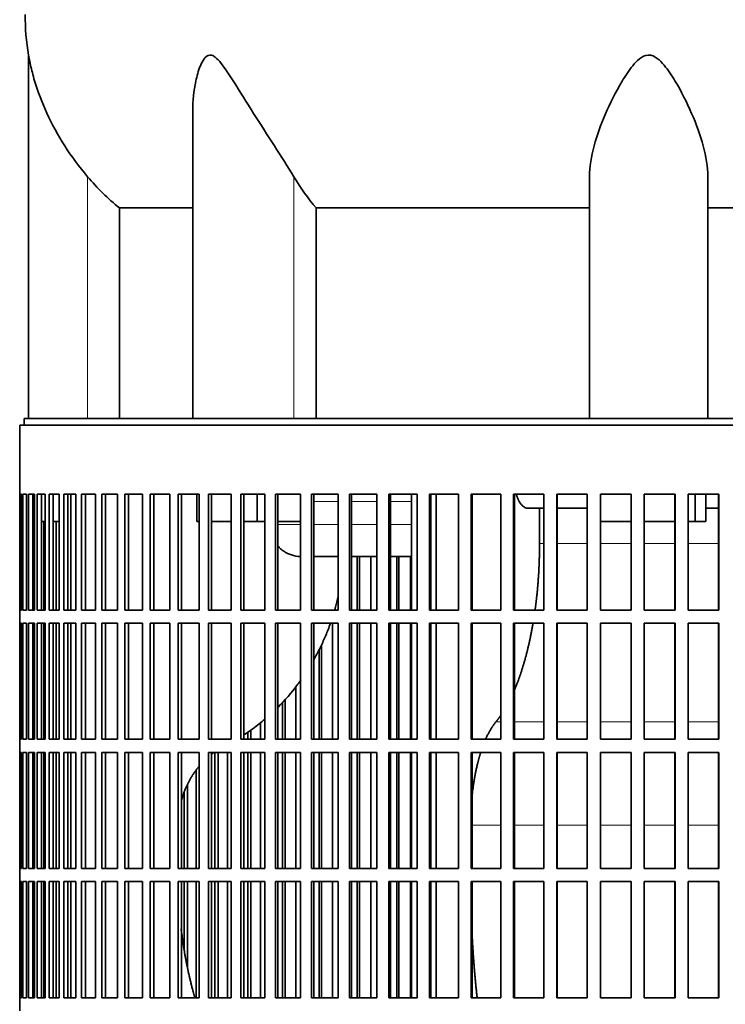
# Model space of a CAD drawing. Header units: millimetres. Extents: x 456 to 1331, y -1435 to 1458.
# Tile 19 of 28: x 954 to 1115, y 38 to 263. Entities that reach past the tile are written whole.
import ezdxf

# ---------------------------------------------------------------- set-up
doc = ezdxf.new("R2010")
doc.units = ezdxf.units.MM
for name, color, linetype in [('VSI344-454_FILTR', 7, 'Continuous'), ('VSI344-454_SUPPO', 7, 'Continuous'), ('VSI454_DIFFUSORE', 7, 'Continuous')]:
    doc.layers.add(name, color=color, linetype=linetype)

# ---------------------------------------------------------------- blocks, each defined once
blk = doc.blocks.new('SE3')
at = {"layer": 'VSI344-454_FILTR', "color": 7, "linetype": 'Continuous', "lineweight": 35}
for p, q in [((953.55, 170.59), (1230.52, 170.59)), ((953.55, 170.59), (953.55, 154.84)), ((953.56, 154.84), (953.55, 154.84)), ((953.56, 128.34), (953.56, 154.84)), ((953.61, 128.34), (953.61, 154.84)), ((953.61, 154.84), (953.98, 154.84)), ((953.98, 128.34), (953.98, 154.84)), ((954.24, 128.34), (954.24, 154.84)), ((954.24, 154.84), (955.09, 154.84)), ((955.09, 128.34), (955.09, 154.84)), ((955.56, 128.34), (955.56, 154.84)), ((955.56, 154.84), (956.9, 154.84)), ((956.54, 128.34), (956.54, 154.84)), ((956.9, 128.34), (956.9, 154.84)), ((957.57, 128.34), (957.57, 154.84)), ((957.57, 154.84), (959.39, 154.84)), ((958.54, 128.34), (958.54, 154.84)), ((959.39, 128.34), (959.39, 154.84)), ((960.27, 128.34), (960.27, 154.84)), ((960.27, 154.84), (962.56, 154.84)), ((961.21, 128.34), (961.21, 154.84)), ((962.56, 128.34), (962.56, 154.84)), ((963.63, 128.34), (963.63, 154.84)), ((963.63, 154.84), (966.37, 154.84)), ((964.55, 128.34), (964.55, 154.84)), ((966.37, 128.34), (966.37, 154.84)), ((967.64, 128.34), (967.64, 154.84)), ((967.64, 154.84), (970.83, 154.84)), ((968.53, 128.34), (968.53, 154.84)), ((970.83, 128.34), (970.83, 154.84)), ((972.28, 128.34), (972.28, 154.84)), ((972.28, 154.84), (975.9, 154.84)), ((973.13, 128.34), (973.13, 154.84)), ((975.9, 128.34), (975.9, 154.84)), ((977.52, 128.34), (977.52, 154.84)), ((977.52, 154.84), (981.56, 154.84)), ((978.34, 128.34), (978.34, 154.84)), ((981.56, 128.34), (981.56, 154.84)), ((983.35, 128.34), (983.35, 154.84)), ((983.35, 154.84), (987.78, 154.84)), ((984.13, 128.34), (984.13, 154.84)), ((987.78, 128.34), (987.78, 154.84)), ((989.74, 128.34), (989.74, 154.84)), ((989.74, 154.84), (994.53, 154.84)), ((990.47, 128.34), (990.47, 154.84)), ((994.53, 128.34), (994.53, 154.84)), ((996.64, 154.84), (1001.79, 154.84)), ((996.64, 128.34), (996.64, 154.84)), ((997.33, 128.34), (997.33, 154.84)), ((1001.79, 128.34), (1001.79, 154.84)), ((1004.04, 154.84), (1009.51, 154.84)), ((1004.04, 128.34), (1004.04, 154.84)), ((1004.67, 128.34), (1004.67, 154.84)), ((1009.51, 128.34), (1009.51, 154.84)), ((1011.89, 154.84), (1017.65, 154.84)), ((1011.89, 128.34), (1011.89, 154.84)), ((1012.46, 128.34), (1012.46, 154.84)), ((1017.65, 128.34), (1017.65, 154.84)), ((1020.15, 154.84), (1026.18, 154.84)), ((1020.15, 128.34), (1020.15, 154.84)), ((1020.67, 128.34), (1020.67, 154.84)), ((1026.18, 128.34), (1026.18, 154.84)), ((1028.79, 154.84), (1035.06, 154.84)), ((1028.79, 128.34), (1028.79, 154.84)), ((1029.25, 128.34), (1029.25, 154.84)), ((1035.06, 128.34), (1035.06, 154.84)), ((1037.76, 154.84), (1044.24, 154.84)), ((1037.76, 128.34), (1037.76, 154.84)), ((1038.15, 128.34), (1038.15, 154.84)), ((1044.24, 128.34), (1044.24, 154.84)), ((1047.02, 154.84), (1053.67, 154.84)), ((1047.02, 128.34), (1047.02, 154.84)), ((1047.35, 128.34), (1047.35, 154.84)), ((1053.67, 128.34), (1053.67, 154.84)), ((1056.53, 154.84), (1063.32, 154.84)), ((1056.53, 128.34), (1056.53, 154.84)), ((1056.79, 128.34), (1056.79, 154.84)), ((1063.32, 128.34), (1063.32, 154.84)), ((1066.23, 154.84), (1073.13, 154.84)), ((1066.23, 128.34), (1066.23, 154.84)), ((1066.42, 128.34), (1066.42, 154.84)), ((1073.13, 128.34), (1073.13, 154.84)), ((1076.08, 154.84), (1083.06, 154.84)), ((1076.08, 128.34), (1076.08, 154.84)), ((1076.2, 128.34), (1076.2, 154.84)), ((1083.06, 128.34), (1083.06, 154.84)), ((1086.03, 154.84), (1093.06, 154.84)), ((1086.03, 128.34), (1086.03, 154.84)), ((1086.08, 128.34), (1086.08, 154.84)), ((1093.06, 128.34), (1093.06, 154.84)), ((1096.04, 154.84), (1103.07, 154.84)), ((1096.04, 128.34), (1096.04, 154.84)), ((1103.06, 128.34), (1103.06, 154.84)), ((1103.07, 128.34), (1103.07, 154.84)), ((1106.05, 154.84), (1113.06, 154.84)), ((1106.05, 128.34), (1106.05, 154.84)), ((1112.97, 128.34), (1112.97, 154.84)), ((1113.06, 128.34), (1113.06, 154.84)), ((956.9, 128.34), (956.9, 148.59)), ((959.04, 128.34), (959.04, 148.59)), ((961.85, 128.34), (961.85, 148.59)), ((1030.58, 128.34), (1030.58, 140.59)), ((1031.07, 128.34), (1031.07, 140.59)), ((1033.66, 128.34), (1033.66, 140.59)), ((1039.61, 128.34), (1039.61, 140.59)), ((1040.04, 128.34), (1040.04, 140.59)), ((1042.72, 128.34), (1042.72, 140.59)), ((953.56, 128.34), (953.55, 128.34)), ((953.55, 128.34), (953.55, 125.34)), ((953.61, 128.34), (953.98, 128.34)), ((954.24, 128.34), (955.09, 128.34)), ((955.56, 128.34), (956.9, 128.34)), ((957.57, 128.34), (959.39, 128.34)), ((960.27, 128.34), (962.56, 128.34)), ((963.63, 128.34), (966.37, 128.34)), ((967.64, 128.34), (970.83, 128.34)), ((972.28, 128.34), (975.9, 128.34)), ((977.52, 128.34), (981.56, 128.34)), ((983.35, 128.34), (987.78, 128.34)), ((989.74, 128.34), (994.53, 128.34)), ((996.64, 128.34), (1001.79, 128.34)), ((1004.04, 128.34), (1009.51, 128.34)), ((1011.89, 128.34), (1017.65, 128.34)), ((1020.15, 128.34), (1026.18, 128.34)), ((1028.79, 128.34), (1035.06, 128.34)), ((1037.76, 128.34), (1044.24, 128.34)), ((1047.02, 128.34), (1053.67, 128.34)), ((1056.53, 128.34), (1063.32, 128.34)), ((1066.23, 128.34), (1073.13, 128.34)), ((1076.08, 128.34), (1083.06, 128.34)), ((1086.03, 128.34), (1093.06, 128.34)), ((1096.04, 128.34), (1103.07, 128.34)), ((1106.05, 128.34), (1113.06, 128.34)), ((953.56, 125.34), (953.55, 125.34)), ((953.56, 98.84), (953.56, 125.34)), ((953.61, 98.84), (953.61, 125.34)), ((953.61, 125.34), (953.98, 125.34)), ((953.98, 98.84), (953.98, 125.34)), ((954.24, 98.84), (954.24, 125.34)), ((954.24, 125.34), (955.09, 125.34)), ((955.09, 98.84), (955.09, 125.34)), ((955.56, 98.84), (955.56, 125.34)), ((955.56, 125.34), (956.9, 125.34)), ((956.54, 98.84), (956.54, 125.34)), ((956.9, 98.84), (956.9, 125.34)), ((956.9, 98.84), (956.9, 125.34)), ((957.57, 98.84), (957.57, 125.34)), ((957.57, 125.34), (959.39, 125.34)), ((958.54, 98.84), (958.54, 125.34)), ((959.04, 98.84), (959.04, 125.34)), ((959.39, 98.84), (959.39, 125.34)), ((960.27, 98.84), (960.27, 125.34)), ((960.27, 125.34), (962.56, 125.34)), ((961.21, 98.84), (961.21, 125.34)), ((961.85, 98.84), (961.85, 125.34)), ((962.56, 98.84), (962.56, 125.34)), ((963.63, 98.84), (963.63, 125.34)), ((963.63, 125.34), (966.37, 125.34)), ((964.55, 98.84), (964.55, 125.34)), ((966.37, 98.84), (966.37, 125.34)), ((967.64, 98.84), (967.64, 125.34)), ((967.64, 125.34), (970.83, 125.34)), ((968.53, 98.84), (968.53, 125.34)), ((970.83, 98.84), (970.83, 125.34)), ((972.28, 98.84), (972.28, 125.34)), ((972.28, 125.34), (975.9, 125.34)), ((973.13, 98.84), (973.13, 125.34)), ((975.9, 98.84), (975.9, 125.34)), ((977.52, 98.84), (977.52, 125.34)), ((977.52, 125.34), (981.56, 125.34)), ((978.34, 98.84), (978.34, 125.34)), ((981.56, 98.84), (981.56, 125.34)), ((983.35, 98.84), (983.35, 125.34)), ((983.35, 125.34), (987.78, 125.34)), ((984.13, 98.84), (984.13, 125.34)), ((987.78, 98.84), (987.78, 125.34)), ((989.74, 98.84), (989.74, 125.34)), ((989.74, 125.34), (994.53, 125.34)), ((990.47, 98.84), (990.47, 125.34)), ((994.53, 98.84), (994.53, 125.34)), ((996.64, 125.34), (1001.79, 125.34)), ((996.64, 98.84), (996.64, 125.34)), ((997.33, 98.84), (997.33, 125.34)), ((1001.79, 98.84), (1001.79, 125.34)), ((1004.04, 125.34), (1009.51, 125.34)), ((1004.04, 98.84), (1004.04, 125.34)), ((1004.67, 98.84), (1004.67, 125.34)), ((1009.51, 98.84), (1009.51, 125.34)), ((1011.89, 125.34), (1017.65, 125.34)), ((1011.89, 98.84), (1011.89, 125.34)), ((1012.46, 98.84), (1012.46, 125.34)), ((1017.65, 98.84), (1017.65, 125.34)), ((1020.15, 125.34), (1026.18, 125.34)), ((1020.15, 98.84), (1020.15, 125.34)), ((1020.67, 98.84), (1020.67, 125.34)), ((1024.91, 98.84), (1024.91, 125.34)), ((1026.18, 98.84), (1026.18, 125.34)), ((1028.79, 125.34), (1035.06, 125.34)), ((1028.79, 98.84), (1028.79, 125.34)), ((1029.25, 98.84), (1029.25, 125.34)), ((1030.58, 98.84), (1030.58, 125.34)), ((1031.07, 98.84), (1031.07, 125.34)), ((1033.66, 98.84), (1033.66, 125.34)), ((1035.06, 98.84), (1035.06, 125.34)), ((1037.76, 125.34), (1044.24, 125.34)), ((1037.76, 98.84), (1037.76, 125.34)), ((1038.15, 98.84), (1038.15, 125.34)), ((1039.61, 98.84), (1039.61, 125.34)), ((1040.04, 98.84), (1040.04, 125.34)), ((1042.72, 98.84), (1042.72, 125.34)), ((1044.24, 98.84), (1044.24, 125.34)), ((1047.02, 125.34), (1053.67, 125.34)), ((1047.02, 98.84), (1047.02, 125.34)), ((1047.35, 98.84), (1047.35, 125.34)), ((1053.67, 98.84), (1053.67, 125.34)), ((1056.53, 125.34), (1063.32, 125.34)), ((1056.53, 98.84), (1056.53, 125.34)), ((1056.79, 98.84), (1056.79, 125.34)), ((1063.32, 98.84), (1063.32, 125.34)), ((1066.23, 125.34), (1073.13, 125.34)), ((1066.23, 98.84), (1066.23, 125.34)), ((1066.42, 98.84), (1066.42, 125.34)), ((1073.13, 98.84), (1073.13, 125.34)), ((1076.08, 125.34), (1083.06, 125.34)), ((1076.08, 98.84), (1076.08, 125.34)), ((1076.2, 98.84), (1076.2, 125.34)), ((1083.06, 98.84), (1083.06, 125.34)), ((1086.03, 125.34), (1093.06, 125.34)), ((1086.03, 98.84), (1086.03, 125.34)), ((1086.08, 98.84), (1086.08, 125.34)), ((1093.06, 98.84), (1093.06, 125.34)), ((1096.04, 125.34), (1103.07, 125.34)), ((1096.04, 98.84), (1096.04, 125.34)), ((1103.06, 98.84), (1103.06, 125.34)), ((1103.07, 98.84), (1103.07, 125.34)), ((1106.05, 125.34), (1113.06, 125.34)), ((1106.05, 98.84), (1106.05, 125.34)), ((1112.97, 98.84), (1112.97, 125.34)), ((1113.06, 98.84), (1113.06, 125.34)), ((1021.87, 98.84), (1021.87, 119.3)), ((1022.42, 98.84), (1022.42, 120.41)), ((1016.52, 98.84), (1016.52, 110.8)), ((1014.13, 98.84), (1014.13, 107.95)), ((1013.53, 98.84), (1013.53, 107.33)), ((1008.51, 98.84), (1008.51, 102.64)), ((1005.59, 98.84), (1005.59, 100.48)), ((1006.25, 98.84), (1006.25, 100.92)), ((953.56, 98.84), (953.55, 98.84)), ((953.55, 98.84), (953.55, 95.84)), ((953.61, 98.84), (953.98, 98.84)), ((954.24, 98.84), (955.09, 98.84)), ((955.56, 98.84), (956.9, 98.84)), ((957.57, 98.84), (959.39, 98.84)), ((960.27, 98.84), (962.56, 98.84)), ((963.63, 98.84), (966.37, 98.84)), ((967.64, 98.84), (970.83, 98.84)), ((972.28, 98.84), (975.9, 98.84)), ((977.52, 98.84), (981.56, 98.84)), ((983.35, 98.84), (987.78, 98.84)), ((989.74, 98.84), (994.53, 98.84)), ((996.64, 98.84), (1001.79, 98.84)), ((1004.04, 98.84), (1009.51, 98.84)), ((1011.89, 98.84), (1017.65, 98.84)), ((1020.15, 98.84), (1026.18, 98.84)), ((1028.79, 98.84), (1035.06, 98.84)), ((1037.76, 98.84), (1044.24, 98.84)), ((1047.02, 98.84), (1053.67, 98.84)), ((1056.53, 98.84), (1063.32, 98.84)), ((1066.23, 98.84), (1073.13, 98.84)), ((1076.08, 98.84), (1083.06, 98.84)), ((1086.03, 98.84), (1093.06, 98.84)), ((1096.04, 98.84), (1103.07, 98.84)), ((1106.05, 98.84), (1113.06, 98.84)), ((953.56, 95.84), (953.55, 95.84)), ((953.56, 69.34), (953.56, 95.84)), ((953.61, 69.34), (953.61, 95.84)), ((953.61, 95.84), (953.98, 95.84)), ((953.98, 69.34), (953.98, 95.84)), ((954.24, 69.34), (954.24, 95.84)), ((954.24, 95.84), (955.09, 95.84)), ((955.09, 69.34), (955.09, 95.84)), ((955.56, 69.34), (955.56, 95.84)), ((955.56, 95.84), (956.9, 95.84)), ((956.54, 69.34), (956.54, 95.84)), ((956.9, 69.34), (956.9, 95.84)), ((956.9, 69.34), (956.9, 95.84)), ((957.57, 69.34), (957.57, 95.84)), ((957.57, 95.84), (959.39, 95.84)), ((958.54, 69.34), (958.54, 95.84)), ((959.04, 69.34), (959.04, 95.84)), ((959.39, 69.34), (959.39, 95.84)), ((960.27, 69.34), (960.27, 95.84)), ((960.27, 95.84), (962.56, 95.84)), ((961.21, 69.34), (961.21, 95.84)), ((961.85, 69.34), (961.85, 95.84)), ((962.56, 69.34), (962.56, 95.84)), ((963.63, 69.34), (963.63, 95.84)), ((963.63, 95.84), (966.37, 95.84)), ((964.55, 69.34), (964.55, 95.84)), ((966.37, 69.34), (966.37, 95.84)), ((967.64, 69.34), (967.64, 95.84)), ((967.64, 95.84), (970.83, 95.84)), ((968.53, 69.34), (968.53, 95.84)), ((970.83, 69.34), (970.83, 95.84)), ((972.28, 69.34), (972.28, 95.84)), ((972.28, 95.84), (975.9, 95.84)), ((973.13, 69.34), (973.13, 95.84)), ((975.9, 69.34), (975.9, 95.84)), ((977.52, 69.34), (977.52, 95.84)), ((977.52, 95.84), (981.56, 95.84)), ((978.34, 69.34), (978.34, 95.84)), ((981.56, 69.34), (981.56, 95.84)), ((983.35, 69.34), (983.35, 95.84)), ((983.35, 95.84), (987.78, 95.84)), ((984.13, 69.34), (984.13, 95.84)), ((987.78, 69.34), (987.78, 95.84)), ((989.74, 69.34), (989.74, 95.84)), ((989.74, 95.84), (994.53, 95.84)), ((990.47, 69.34), (990.47, 95.84)), ((994.53, 69.34), (994.53, 95.84)), ((996.64, 95.84), (1001.79, 95.84)), ((996.64, 69.34), (996.64, 95.84)), ((997.33, 69.34), (997.33, 95.84)), ((998.1, 69.34), (998.1, 95.84)), ((998.81, 69.34), (998.81, 95.84)), ((1000.94, 69.34), (1000.94, 95.84)), ((1001.79, 69.34), (1001.79, 95.84)), ((1004.04, 95.84), (1009.51, 95.84)), ((1004.04, 69.34), (1004.04, 95.84)), ((1004.67, 69.34), (1004.67, 95.84)), ((1005.59, 69.34), (1005.59, 95.84)), ((1006.25, 69.34), (1006.25, 95.84)), ((1008.51, 69.34), (1008.51, 95.84)), ((1009.51, 69.34), (1009.51, 95.84)), ((1011.89, 95.84), (1017.65, 95.84)), ((1011.89, 69.34), (1011.89, 95.84)), ((1012.46, 69.34), (1012.46, 95.84)), ((1013.53, 69.34), (1013.53, 95.84)), ((1014.13, 69.34), (1014.13, 95.84)), ((1016.52, 69.34), (1016.52, 95.84)), ((1017.65, 69.34), (1017.65, 95.84)), ((1020.15, 95.84), (1026.18, 95.84)), ((1020.15, 69.34), (1020.15, 95.84)), ((1020.67, 69.34), (1020.67, 95.84)), ((1021.87, 69.34), (1021.87, 95.84)), ((1022.42, 69.34), (1022.42, 95.84)), ((1024.91, 69.34), (1024.91, 95.84)), ((1026.18, 69.34), (1026.18, 95.84)), ((1028.79, 95.84), (1035.06, 95.84)), ((1028.79, 69.34), (1028.79, 95.84)), ((1029.25, 69.34), (1029.25, 95.84)), ((1030.58, 69.34), (1030.58, 95.84)), ((1031.07, 69.34), (1031.07, 95.84)), ((1033.66, 69.34), (1033.66, 95.84)), ((1035.06, 69.34), (1035.06, 95.84)), ((1037.76, 95.84), (1044.24, 95.84)), ((1037.76, 69.34), (1037.76, 95.84)), ((1038.15, 69.34), (1038.15, 95.84)), ((1039.61, 69.34), (1039.61, 95.84)), ((1040.04, 69.34), (1040.04, 95.84)), ((1042.72, 69.34), (1042.72, 95.84)), ((1044.24, 69.34), (1044.24, 95.84)), ((1047.02, 95.84), (1053.67, 95.84)), ((1047.02, 69.34), (1047.02, 95.84)), ((1047.35, 69.34), (1047.35, 95.84)), ((1053.67, 69.34), (1053.67, 95.84)), ((1056.53, 95.84), (1063.32, 95.84)), ((1056.53, 69.34), (1056.53, 95.84)), ((1056.79, 69.34), (1056.79, 95.84)), ((1063.32, 69.34), (1063.32, 95.84)), ((1066.23, 95.84), (1073.13, 95.84)), ((1066.23, 69.34), (1066.23, 95.84)), ((1066.42, 69.34), (1066.42, 95.84)), ((1073.13, 69.34), (1073.13, 95.84)), ((1076.08, 95.84), (1083.06, 95.84)), ((1076.08, 69.34), (1076.08, 95.84)), ((1076.2, 69.34), (1076.2, 95.84)), ((1083.06, 69.34), (1083.06, 95.84)), ((1086.03, 95.84), (1093.06, 95.84)), ((1086.03, 69.34), (1086.03, 95.84)), ((1086.08, 69.34), (1086.08, 95.84)), ((1093.06, 69.34), (1093.06, 95.84)), ((1096.04, 95.84), (1103.07, 95.84)), ((1096.04, 69.34), (1096.04, 95.84)), ((1103.06, 69.34), (1103.06, 95.84)), ((1103.07, 69.34), (1103.07, 95.84)), ((1106.05, 95.84), (1113.06, 95.84)), ((1106.05, 69.34), (1106.05, 95.84)), ((1112.97, 69.34), (1112.97, 95.84)), ((1113.06, 69.34), (1113.06, 95.84)), ((993.83, 69.34), (993.83, 91.81)), ((991.85, 69.34), (991.85, 88.52)), ((991.09, 69.34), (991.09, 86.77)), ((953.56, 69.34), (953.55, 69.34)), ((953.55, 69.34), (953.55, 66.34)), ((953.61, 69.34), (953.98, 69.34)), ((954.24, 69.34), (955.09, 69.34)), ((955.56, 69.34), (956.9, 69.34)), ((957.57, 69.34), (959.39, 69.34)), ((960.27, 69.34), (962.56, 69.34)), ((963.63, 69.34), (966.37, 69.34)), ((967.64, 69.34), (970.83, 69.34)), ((972.28, 69.34), (975.9, 69.34)), ((977.52, 69.34), (981.56, 69.34)), ((983.35, 69.34), (987.78, 69.34)), ((989.74, 69.34), (994.53, 69.34)), ((996.64, 69.34), (1001.79, 69.34)), ((1004.04, 69.34), (1009.51, 69.34)), ((1011.89, 69.34), (1017.65, 69.34)), ((1020.15, 69.34), (1026.18, 69.34)), ((1028.79, 69.34), (1035.06, 69.34)), ((1037.76, 69.34), (1044.24, 69.34)), ((1047.02, 69.34), (1053.67, 69.34)), ((1056.53, 69.34), (1063.32, 69.34)), ((1066.23, 69.34), (1073.13, 69.34)), ((1076.08, 69.34), (1083.06, 69.34)), ((1086.03, 69.34), (1093.06, 69.34)), ((1096.04, 69.34), (1103.07, 69.34)), ((1106.05, 69.34), (1113.06, 69.34)), ((953.56, 66.34), (953.55, 66.34)), ((953.56, 39.84), (953.56, 66.34)), ((953.61, 39.84), (953.61, 66.34)), ((953.61, 66.34), (953.98, 66.34)), ((953.98, 39.84), (953.98, 66.34)), ((954.24, 39.84), (954.24, 66.34)), ((954.24, 66.34), (955.09, 66.34)), ((955.09, 39.84), (955.09, 66.34)), ((955.56, 39.84), (955.56, 66.34)), ((955.56, 66.34), (956.9, 66.34)), ((956.54, 39.84), (956.54, 66.34)), ((956.9, 39.84), (956.9, 66.34)), ((956.9, 39.84), (956.9, 66.34)), ((957.57, 39.84), (957.57, 66.34)), ((957.57, 66.34), (959.39, 66.34)), ((958.54, 39.84), (958.54, 66.34)), ((959.04, 39.84), (959.04, 66.34)), ((959.39, 39.84), (959.39, 66.34)), ((960.27, 39.84), (960.27, 66.34)), ((960.27, 66.34), (962.56, 66.34)), ((961.21, 39.84), (961.21, 66.34)), ((961.85, 39.84), (961.85, 66.34)), ((962.56, 39.84), (962.56, 66.34)), ((963.63, 39.84), (963.63, 66.34)), ((963.63, 66.34), (966.37, 66.34)), ((964.55, 39.84), (964.55, 66.34)), ((966.37, 39.84), (966.37, 66.34)), ((967.64, 39.84), (967.64, 66.34)), ((967.64, 66.34), (970.83, 66.34)), ((968.53, 39.84), (968.53, 66.34)), ((970.83, 39.84), (970.83, 66.34)), ((972.28, 39.84), (972.28, 66.34)), ((972.28, 66.34), (975.9, 66.34)), ((973.13, 39.84), (973.13, 66.34)), ((975.9, 39.84), (975.9, 66.34)), ((977.52, 39.84), (977.52, 66.34)), ((977.52, 66.34), (981.56, 66.34)), ((978.34, 39.84), (978.34, 66.34)), ((981.56, 39.84), (981.56, 66.34)), ((983.35, 39.84), (983.35, 66.34)), ((983.35, 66.34), (987.78, 66.34)), ((984.13, 39.84), (984.13, 66.34)), ((987.78, 39.84), (987.78, 66.34)), ((989.74, 39.84), (989.74, 66.34)), ((989.74, 66.34), (994.53, 66.34)), ((990.47, 39.84), (990.47, 66.34)), ((991.09, 50.77), (991.09, 66.34)), ((991.85, 47.01), (991.85, 66.34)), ((993.83, 39.84), (993.83, 66.34)), ((994.53, 39.84), (994.53, 66.34)), ((996.64, 66.34), (1001.79, 66.34)), ((996.64, 39.84), (996.64, 66.34)), ((997.33, 39.84), (997.33, 66.34)), ((998.1, 39.84), (998.1, 66.34)), ((998.81, 39.84), (998.81, 66.34)), ((1000.94, 39.84), (1000.94, 66.34)), ((1001.79, 39.84), (1001.79, 66.34)), ((1004.04, 66.34), (1009.51, 66.34)), ((1004.04, 39.84), (1004.04, 66.34)), ((1004.67, 39.84), (1004.67, 66.34)), ((1005.59, 39.84), (1005.59, 66.34)), ((1006.25, 39.84), (1006.25, 66.34)), ((1008.51, 39.84), (1008.51, 66.34)), ((1009.51, 39.84), (1009.51, 66.34)), ((1011.89, 66.34), (1017.65, 66.34)), ((1011.89, 39.84), (1011.89, 66.34)), ((1012.46, 39.84), (1012.46, 66.34)), ((1013.53, 39.84), (1013.53, 66.34)), ((1014.13, 39.84), (1014.13, 66.34)), ((1016.52, 39.84), (1016.52, 66.34)), ((1017.65, 39.84), (1017.65, 66.34)), ((1020.15, 66.34), (1026.18, 66.34)), ((1020.15, 39.84), (1020.15, 66.34)), ((1020.67, 39.84), (1020.67, 66.34)), ((1021.87, 39.84), (1021.87, 66.34)), ((1022.42, 39.84), (1022.42, 66.34)), ((1024.91, 39.84), (1024.91, 66.34)), ((1026.18, 39.84), (1026.18, 66.34)), ((1028.79, 66.34), (1035.06, 66.34)), ((1028.79, 39.84), (1028.79, 66.34)), ((1029.25, 39.84), (1029.25, 66.34)), ((1030.58, 39.84), (1030.58, 66.34)), ((1031.07, 39.84), (1031.07, 66.34)), ((1033.66, 39.84), (1033.66, 66.34)), ((1035.06, 39.84), (1035.06, 66.34)), ((1037.76, 66.34), (1044.24, 66.34)), ((1037.76, 39.84), (1037.76, 66.34)), ((1038.15, 39.84), (1038.15, 66.34)), ((1039.61, 39.84), (1039.61, 66.34)), ((1040.04, 39.84), (1040.04, 66.34)), ((1042.72, 39.84), (1042.72, 66.34)), ((1044.24, 39.84), (1044.24, 66.34)), ((1047.02, 66.34), (1053.67, 66.34)), ((1047.02, 39.84), (1047.02, 66.34)), ((1047.35, 39.84), (1047.35, 66.34)), ((1053.67, 39.84), (1053.67, 66.34)), ((1056.53, 66.34), (1063.32, 66.34)), ((1056.53, 39.84), (1056.53, 66.34)), ((1056.79, 39.84), (1056.79, 66.34)), ((1063.32, 39.84), (1063.32, 66.34)), ((1066.23, 66.34), (1073.13, 66.34)), ((1066.23, 39.84), (1066.23, 66.34)), ((1066.42, 39.84), (1066.42, 66.34)), ((1073.13, 39.84), (1073.13, 66.34)), ((1076.08, 66.34), (1083.06, 66.34)), ((1076.08, 39.84), (1076.08, 66.34)), ((1076.2, 39.84), (1076.2, 66.34)), ((1083.06, 39.84), (1083.06, 66.34)), ((1086.03, 66.34), (1093.06, 66.34)), ((1086.03, 39.84), (1086.03, 66.34)), ((1086.08, 39.84), (1086.08, 66.34)), ((1093.06, 39.84), (1093.06, 66.34)), ((1096.04, 66.34), (1103.07, 66.34)), ((1096.04, 39.84), (1096.04, 66.34)), ((1103.06, 39.84), (1103.06, 66.34)), ((1103.07, 39.84), (1103.07, 66.34)), ((1106.05, 66.34), (1113.06, 66.34)), ((1106.05, 39.84), (1106.05, 66.34)), ((1112.97, 39.84), (1112.97, 66.34)), ((1113.06, 39.84), (1113.06, 66.34)), ((953.56, 39.84), (953.55, 39.84)), ((953.55, 39.84), (953.55, 36.84)), ((953.61, 39.84), (953.98, 39.84)), ((954.24, 39.84), (955.09, 39.84)), ((955.56, 39.84), (956.9, 39.84)), ((957.57, 39.84), (959.39, 39.84)), ((960.27, 39.84), (962.56, 39.84)), ((963.63, 39.84), (966.37, 39.84)), ((967.64, 39.84), (970.83, 39.84)), ((972.28, 39.84), (975.9, 39.84)), ((977.52, 39.84), (981.56, 39.84)), ((983.35, 39.84), (987.78, 39.84)), ((989.74, 39.84), (994.53, 39.84)), ((996.64, 39.84), (1001.79, 39.84)), ((1004.04, 39.84), (1009.51, 39.84)), ((1011.89, 39.84), (1017.65, 39.84)), ((1020.15, 39.84), (1026.18, 39.84)), ((1028.79, 39.84), (1035.06, 39.84)), ((1037.76, 39.84), (1044.24, 39.84)), ((1047.02, 39.84), (1053.67, 39.84)), ((1056.53, 39.84), (1063.32, 39.84)), ((1066.23, 39.84), (1073.13, 39.84)), ((1076.08, 39.84), (1083.06, 39.84)), ((1086.03, 39.84), (1093.06, 39.84)), ((1096.04, 39.84), (1103.07, 39.84)), ((1106.05, 39.84), (1113.06, 39.84))]:
    blk.add_line(p, q, dxfattribs=at)
at = {"layer": 'VSI344-454_SUPPO', "color": 7, "linetype": 'Continuous', "lineweight": 35}
for p, q in [((954.55, 170.59), (954.55, 172.09)), ((954.55, 172.09), (1231.32, 172.09)), ((965.21, 128.34), (965.21, 154.84)), ((993.99, 148.59), (993.99, 154.84)), ((1007.75, 148.59), (1007.75, 154.84)), ((1042.98, 128.34), (1042.98, 154.84)), ((1048.58, 128.34), (1048.58, 154.84)), ((1107.67, 148.59), (1107.67, 154.84)), ((1110.07, 148.59), (1110.07, 154.84)), ((1073.13, 151.59), (1069.47, 151.59)), ((1072.16, 143.59), (1072.16, 151.59)), ((1083.06, 151.59), (1076.2, 151.59)), ((1112.97, 151.59), (1110.07, 151.59)), ((956.54, 148.59), (956.9, 148.59)), ((958.54, 148.59), (959.39, 148.59)), ((961.21, 148.59), (962.56, 148.59)), ((993.99, 148.59), (994.53, 148.59)), ((997.33, 148.59), (1001.79, 148.59)), ((1004.67, 148.59), (1007.75, 148.59)), ((1007.75, 148.59), (1009.51, 148.59)), ((1012.46, 148.59), (1017.65, 148.59)), ((1086.08, 148.59), (1093.06, 148.59)), ((1096.04, 148.59), (1103.06, 148.59)), ((1106.05, 148.59), (1107.67, 148.59)), ((1107.67, 148.59), (1110.07, 148.59)), ((1020.67, 140.59), (1026.18, 140.59)), ((1029.25, 140.59), (1035.06, 140.59)), ((1038.15, 140.59), (1042.98, 140.59)), ((965.21, 98.84), (965.21, 125.34)), ((1042.98, 98.84), (1042.98, 125.34)), ((1048.58, 98.84), (1048.58, 125.34)), ((965.21, 69.34), (965.21, 95.84)), ((1042.98, 69.34), (1042.98, 95.84)), ((1048.58, 69.34), (1048.58, 95.84)), ((965.21, 39.84), (965.21, 66.34)), ((1042.98, 39.84), (1042.98, 66.34)), ((1048.58, 39.84), (1048.58, 66.34))]:
    blk.add_line(p, q, dxfattribs=at)
at = {"layer": 'VSI344-454_SUPPO', "color": 4, "linetype": 'Continuous', "lineweight": 9}
for p, q in [((1026.18, 153.12), (1020.67, 153.12)), ((1035.06, 153.12), (1029.25, 153.12)), ((1042.98, 153.12), (1038.15, 153.12)), ((1012.46, 147.9), (1017.65, 147.9)), ((1020.67, 147.9), (1026.18, 147.9)), ((1029.25, 147.9), (1035.06, 147.9)), ((1038.15, 147.9), (1042.98, 147.9)), ((1072.16, 143.59), (1073.13, 143.59)), ((1076.2, 143.59), (1083.06, 143.59)), ((1086.08, 143.59), (1093.06, 143.59)), ((1096.04, 143.59), (1103.06, 143.59)), ((1106.05, 143.59), (1112.97, 143.59)), ((1062.19, 102.81), (1063.32, 102.81)), ((1066.42, 102.81), (1073.13, 102.81)), ((1076.2, 102.81), (1083.06, 102.81)), ((1086.08, 102.81), (1093.06, 102.81)), ((1096.04, 102.81), (1103.06, 102.81)), ((1106.05, 102.81), (1112.97, 102.81)), ((1056.79, 79.24), (1063.32, 79.24)), ((1066.42, 79.24), (1073.13, 79.24)), ((1076.2, 79.24), (1083.06, 79.24)), ((1086.08, 79.24), (1093.06, 79.24)), ((1096.04, 79.24), (1103.06, 79.24)), ((1106.05, 79.24), (1112.97, 79.24))]:
    blk.add_line(p, q, dxfattribs=at)
at = {"layer": 'VSI344-454_SUPPO', "color": 7, "linetype": 'Continuous', "lineweight": 35}
for points, degree, knots in [([(1066.82, 154.84), (1066.82, 154.83), (1066.85, 154.75), (1066.9, 154.59), (1066.98, 154.36), (1067.07, 154.13), (1067.16, 153.92), (1067.26, 153.68), (1067.38, 153.43), (1067.53, 153.16), (1067.68, 152.9), (1067.84, 152.66), (1068.02, 152.43), (1068.2, 152.23), (1068.39, 152.04), (1068.59, 151.89), (1068.8, 151.76), (1069.02, 151.67), (1069.24, 151.61), (1069.4, 151.6), (1069.47, 151.59)], 3, [0.3484291, 0.3484291, 0.3484291, 0.3484291, 0.3502935, 0.3759894, 0.4017757, 0.4276525, 0.4536199, 0.4796779, 0.5164483, 0.5544168, 0.5935835, 0.6339485, 0.6755117, 0.7182732, 0.7622329, 0.8073906, 0.8537464, 0.9013, 0.9500512, 1, 1, 1, 1]), ([(1012.4, 143.01), (1012.41, 143.01), (1012.62, 142.77), (1013.07, 142.33), (1013.82, 141.75), (1014.65, 141.28), (1015.9, 140.77), (1016.94, 140.6), (1017.65, 140.6)], 3, [0.2627974, 0.2627974, 0.2627974, 0.2627974, 0.2631364, 0.3099596, 0.3576304, 0.4061488, 0.4555148, 0.5652048, 0.5652048, 0.5652048, 0.5652048]), ([(1071.13, 128.31), (1071.32, 129.63), (1071.47, 130.99), (1071.81, 134.06), (1071.99, 137.23), (1072.16, 140.39), (1072.16, 143.59)], 2, [0.6946638, 0.6946638, 0.6946638, 0.75, 0.75, 0.875, 0.875, 1, 1, 1]), ([(1026.25, 131.6), (1026.25, 131.58), (1026.05, 130.71), (1025.78, 129.62), (1025.48, 128.56), (1025.42, 128.34)], 3, [0.20939159, 0.20939159, 0.20939159, 0.20939159, 0.21029258, 0.25575259, 0.26772218, 0.26772218, 0.26772218, 0.26772218]), ([(1024.45, 125.34), (1024.28, 124.85), (1023.77, 123.48), (1022.84, 121.27), (1021.75, 118.99), (1020.99, 117.59), (1020.68, 117.03)], 3, [0.3227065, 0.3227065, 0.3227065, 0.3227065, 0.350074, 0.3989353, 0.4489304, 0.4829363, 0.4829363, 0.4829363, 0.4829363]), ([(1066.43, 110.11), (1067.26, 112.06), (1068, 114.29), (1068.79, 116.71), (1069.45, 119.41), (1070.11, 122.1), (1070.62, 125.01), (1070.65, 125.17), (1070.68, 125.34)], 2, [0.2602896, 0.2602896, 0.2602896, 0.375, 0.375, 0.5, 0.5, 0.625, 0.625, 0.6319131, 0.6319131, 0.6319131]), ([(1017.67, 112.32), (1017.41, 111.96), (1015.82, 109.79), (1014.06, 107.77), (1012.49, 106.2)], 3, [0.5820331, 0.5820331, 0.5820331, 0.5820331, 0.6055217, 0.7255565, 0.7255565, 0.7255565, 0.7255565]), ([(1009.53, 103.47), (1009.1, 103.1), (1007.69, 101.94), (1006.05, 100.76), (1004.85, 99.96), (1004.68, 99.85)], 3, [0.7982019, 0.7982019, 0.7982019, 0.7982019, 0.8292841, 0.897392, 0.9085779, 0.9085779, 0.9085779, 0.9085779]), ([(1056.77, 85.92), (1056.8, 86.21), (1056.83, 86.51), (1057.23, 90.08), (1058, 93.21), (1058.34, 94.6), (1058.74, 95.86)], 2, [0.2294074, 0.2294074, 0.2294074, 0.25, 0.25, 0.5, 0.5, 0.6111069, 0.6111069, 0.6111069]), ([(990.46, 84.94), (991.21, 87.66), (992.58, 89.99), (993.43, 91.44), (994.51, 92.71)], 2, [0.2553084, 0.2553084, 0.2553084, 0.5, 0.5, 0.6516471, 0.6516471, 0.6516471]), ([(993.51, 39.83), (993.28, 40.65), (993.06, 41.48), (991.39, 47.8), (990.54, 54.32), (990.46, 54.94), (990.38, 55.57)], 2, [0.4670759, 0.4670759, 0.4670759, 0.5, 0.5, 0.75, 0.75, 0.774031, 0.774031, 0.774031]), ([(1057.92, 39.84), (1057.18, 46.55), (1056.81, 53.48), (1056.78, 54.09), (1056.75, 54.71)], 2, [0.5003121, 0.5003121, 0.5003121, 0.75, 0.75, 0.7721704, 0.7721704, 0.7721704])]:
    blk.add_open_spline(points, degree=degree, knots=knots, dxfattribs=at)
for points in [[(1062.19, 102.81), (1062.78, 103.52), (1063.34, 104.35)], [(1059.86, 98.85), (1060.92, 101.26), (1062.19, 102.81)], [(997.3, 95.42), (997.59, 95.64), (997.88, 95.86)]]:
    blk.add_open_spline(points, degree=2, dxfattribs=at)
at = {"layer": 'VSI454_DIFFUSORE', "color": 7, "linetype": 'Continuous', "lineweight": 35}
for p, q in [((955.55, 255.07), (955.55, 172.09)), ((993.04, 242.37), (993.04, 172.09)), ((1083.55, 172.09), (1083.55, 227.31)), ((1110.55, 172.09), (1110.55, 227.31)), ((976.31, 220.16), (993.04, 220.16)), ((976.31, 172.09), (976.31, 220.16)), ((1021.22, 220.16), (1083.55, 220.16)), ((1021.22, 172.09), (1021.22, 220.16)), ((1110.55, 220.16), (1172.89, 220.16))]:
    blk.add_line(p, q, dxfattribs=at)
at = {"layer": 'VSI454_DIFFUSORE', "color": 4, "linetype": 'Continuous', "lineweight": 9}
for p, q in [((969.05, 172.09), (969.05, 227.31)), ((1016.09, 172.09), (1016.09, 227.31))]:
    blk.add_line(p, q, dxfattribs=at)
at = {"layer": 'VSI454_DIFFUSORE', "color": 7, "linetype": 'Continuous', "lineweight": 35}
blk.add_arc((1012.22, 264.34), 57.42, 180, 189.2923, dxfattribs=at)
for points, knots in [([(969.05, 227.31), (967.12, 229.58), (965.38, 231.93), (962.27, 236.8), (960.91, 239.29), (958.63, 244.26), (957.69, 246.75), (956.58, 250.46), (956.27, 251.69), (955.89, 253.36), (955.78, 253.9), (955.65, 254.56), (955.61, 254.76), (955.57, 255), (955.55, 255.07), (955.55, 255.07)], [0, 0, 0, 0, 0.125, 0.125, 0.25, 0.25, 0.375, 0.375, 0.4375, 0.4375, 0.46875, 0.46875, 0.484375, 0.484375, 0.4979292, 0.4979292, 0.4979292, 0.4979292]), ([(1016.09, 227.31), (1014.72, 229.58), (1013.22, 231.93), (1010.1, 236.78), (1008.49, 239.27), (1005.36, 244.23), (1003.82, 246.72), (1001.46, 250.42), (1000.67, 251.65), (999.41, 253.33), (998.97, 253.86), (998.25, 254.53), (998, 254.73), (997.47, 255.01), (997.2, 255.08), (996.41, 255.04), (995.97, 254.66), (995.28, 253.74), (995.02, 253.21), (994.31, 251.51), (993.98, 250.3), (993.26, 246.88), (993.04, 244.61), (993.04, 242.37)], [0, 0, 0, 0, 0.125, 0.125, 0.25, 0.25, 0.375, 0.375, 0.4375, 0.4375, 0.46875, 0.46875, 0.484375, 0.484375, 0.5, 0.5, 0.53125, 0.53125, 0.5625, 0.5625, 0.625, 0.625, 0.7380464, 0.7380464, 0.7380464, 0.7380464]), ([(1110.55, 227.31), (1110.55, 229.58), (1110.16, 231.93), (1108.85, 236.78), (1107.94, 239.27), (1105.79, 244.23), (1104.55, 246.72), (1102.32, 250.42), (1101.52, 251.65), (1100.12, 253.33), (1099.61, 253.86), (1098.72, 254.53), (1098.41, 254.73), (1097.71, 255.01), (1097.34, 255.08), (1096.22, 255.04), (1095.53, 254.66), (1094.37, 253.74), (1093.88, 253.21), (1092.49, 251.51), (1091.71, 250.3), (1089.52, 246.65), (1088.27, 244.13), (1086.13, 239.18), (1085.25, 236.75), (1083.96, 231.95), (1083.55, 229.56), (1083.55, 227.31)], [0, 0, 0, 0, 0.125, 0.125, 0.25, 0.25, 0.375, 0.375, 0.4375, 0.4375, 0.46875, 0.46875, 0.484375, 0.484375, 0.5, 0.5, 0.53125, 0.53125, 0.5625, 0.5625, 0.625, 0.625, 0.75, 0.75, 0.875, 0.875, 1, 1, 1, 1])]:
    blk.add_open_spline(points, degree=3, knots=knots, dxfattribs=at)
for points in [[(976.31, 220.16), (973.68, 222.32), (971.26, 224.71), (969.05, 227.31)], [(1021.22, 220.16), (1019.36, 222.32), (1017.65, 224.71), (1016.09, 227.31)]]:
    blk.add_open_spline(points, degree=3, dxfattribs=at)

msp = doc.modelspace()

# ---------------------------------------------------------------- block references
msp.add_blockref('SE3', (0, 0))

doc.saveas('drawing.dxf')
